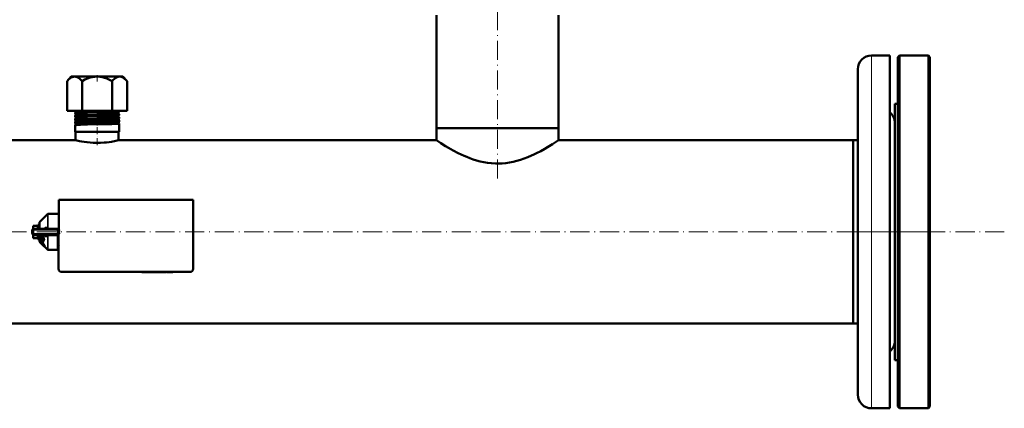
# Model space of a CAD drawing. Extents: x -1976 to 2357, y -1856 to 698.
# Tile 23 of 60: x 98 to 713, y -1856 to -1614. Entities that reach past the tile are written whole.
import ezdxf

# ---------------------------------------------------------------- set-up
doc = ezdxf.new("R2010")
doc.units = 0
doc.linetypes.add('DASHDOT', pattern=[18.5, 12, -3, 0.5, -3])

msp = doc.modelspace()

# ---------------------------------------------------------------- linework, layer by layer
at = {"color": 7, "linetype": 'DASHDOT', "lineweight": 18}
for p, q in [((396.57, -1712.86), (396.57, -1601.59)), ((712.97, -1746.13), (-419.83, -1746.13)), ((617.06, -1746.13), (671.07, -1746.13))]:
    msp.add_line(p, q, dxfattribs=at)
at = {"color": 7, "lineweight": 50}
for p, q in [((358.52, -1681.48), (358.52, -1610.87)), ((434.62, -1681.48), (434.62, -1610.87)), ((630.07, -1636.1), (641.57, -1636.1)), ((641.57, -1856.16), (641.57, -1636.1)), ((646.57, -1637.13), (647.57, -1636.13)), ((646.57, -1855.13), (646.57, -1637.13)), ((647.57, -1856.13), (647.57, -1636.13)), ((647.57, -1636.13), (665.57, -1636.13)), ((665.57, -1856.13), (665.57, -1636.13)), ((665.57, -1636.13), (666.57, -1637.13)), ((666.57, -1855.13), (666.57, -1637.13)), ((621.57, -1847.66), (621.57, -1644.6)), ((130.44, -1649.18), (127.88, -1652.04)), ((127.88, -1670.68), (127.88, -1652.05)), ((160.72, -1649.18), (130.44, -1649.18)), ((137.22, -1670.68), (137.22, -1652.05)), ((155.91, -1670.68), (155.91, -1652.05)), ((162.69, -1649.18), (160.72, -1649.18)), ((162.69, -1649.18), (165.25, -1652.04)), ((165.25, -1670.68), (165.25, -1652.05)), ((127.88, -1670.68), (137.22, -1670.68)), ((132.81, -1672.27), (132.81, -1671.63)), ((137.22, -1670.68), (155.91, -1670.68)), ((155.91, -1670.68), (165.25, -1670.68)), ((160.32, -1671.26), (160.32, -1670.68)), ((644.57, -1784.48), (644.57, -1666.13)), ((644.57, -1666.13), (646.57, -1666.13)), ((132.81, -1674.29), (132.81, -1673.62)), ((132.81, -1676.31), (132.81, -1675.6)), ((132.81, -1678.33), (132.81, -1677.58)), ((160.32, -1673.28), (160.32, -1672.63)), ((160.32, -1675.3), (160.32, -1674.61)), ((160.32, -1677.32), (160.32, -1676.59)), ((132.81, -1683.68), (132.81, -1679.56)), ((134.52, -1683.68), (132.81, -1683.68)), ((133.12, -1688.98), (133.12, -1683.68)), ((160.32, -1683.68), (134.52, -1683.68)), ((160.02, -1688.98), (160.02, -1683.68)), ((160.32, -1683.68), (160.32, -1678.57)), ((396.57, -1681.48), (358.52, -1681.48)), ((434.62, -1681.48), (358.52, -1681.48)), ((358.52, -1688.98), (358.52, -1681.48)), ((434.62, -1681.48), (396.57, -1681.48)), ((434.62, -1688.98), (434.62, -1681.48)), ((133.12, -1688.98), (-65.38, -1688.98)), ((358.52, -1688.98), (160.02, -1688.98)), ((618.57, -1688.98), (434.62, -1688.98)), ((618.57, -1773.53), (618.57, -1688.98)), ((618.57, -1688.98), (621.57, -1688.98)), ((618.57, -1688.98), (618.57, -1803.28)), ((122.57, -1726.13), (122.56, -1769.13)), ((206.57, -1726.13), (122.57, -1726.13)), ((206.56, -1769.13), (206.57, -1726.13)), ((110.77, -1739.92), (115.61, -1735.08)), ((116.1, -1734.88), (122.07, -1734.88)), ((122.07, -1735.06), (122.07, -1734.88)), ((122.57, -1735.06), (122.07, -1735.06)), ((106.07, -1747.13), (106.07, -1745.13)), ((106.21, -1744.6), (106.23, -1744.58)), ((106.57, -1742.24), (106.57, -1742.38)), ((109.07, -1742.24), (106.57, -1742.24)), ((106.57, -1743.82), (106.57, -1742.38)), ((106.57, -1743.82), (106.57, -1744.26)), ((107.07, -1744.13), (122.07, -1744.13)), ((109.57, -1741.63), (109.57, -1744.13)), ((110.39, -1741.63), (109.57, -1741.63)), ((110.39, -1741.63), (110.39, -1741.63)), ((110.57, -1741.63), (110.39, -1741.63)), ((110.57, -1741.78), (110.39, -1741.78)), ((110.57, -1742.2), (110.39, -1742.2)), ((110.57, -1742.87), (110.39, -1742.87)), ((110.57, -1743.74), (110.39, -1743.74)), ((110.51, -1744.13), (110.57, -1743.85)), ((110.57, -1743.28), (110.54, -1743.74)), ((110.57, -1742.59), (110.55, -1742.87)), ((110.55, -1743.52), (110.57, -1743.59)), ((110.57, -1742.67), (110.56, -1742.87)), ((110.56, -1742.72), (110.57, -1742.74)), ((110.57, -1744.06), (110.56, -1744.13)), ((110.57, -1744.13), (110.57, -1740.41)), ((114.2, -1743.56), (115.61, -1743.54)), ((114.4, -1744.13), (114.38, -1744.13)), ((122.07, -1744.13), (122.07, -1745.13)), ((122.07, -1744.13), (122.57, -1744.13)), ((122.07, -1745.13), (122.07, -1747.13)), ((106.21, -1747.65), (106.22, -1747.67)), ((106.57, -1748.07), (106.57, -1747.99)), ((106.57, -1748.44), (106.57, -1748.07)), ((106.57, -1749.88), (106.57, -1748.44)), ((106.57, -1749.88), (106.57, -1750.02)), ((109.07, -1750.02), (106.57, -1750.02)), ((107.07, -1748.13), (122.07, -1748.13)), ((109.57, -1748.13), (109.57, -1748.38)), ((109.57, -1748.38), (109.57, -1750.63)), ((110.49, -1750.63), (109.57, -1750.63)), ((110.57, -1749.02), (110.39, -1749.02)), ((110.57, -1749.79), (110.39, -1749.79)), ((110.57, -1750.32), (110.39, -1750.32)), ((110.57, -1750.6), (110.39, -1750.6)), ((110.53, -1748.38), (110.57, -1748.19)), ((110.57, -1748.74), (110.53, -1748.34)), ((110.57, -1748.61), (110.55, -1748.29)), ((110.57, -1749.4), (110.55, -1749.18)), ((110.57, -1749.31), (110.56, -1749.15)), ((110.57, -1751.84), (110.57, -1748.13)), ((111.97, -1750.96), (111.17, -1750.65)), ((112.88, -1748.37), (112.64, -1748.13)), ((112.7, -1751.23), (113.35, -1751.48)), ((113.53, -1751.29), (113.35, -1751.48)), ((115.61, -1748.71), (114.2, -1748.7)), ((114.41, -1748.13), (114.38, -1748.13)), ((115.61, -1748.71), (115.61, -1748.67)), ((122.07, -1747.13), (122.07, -1748.13)), ((122.07, -1757.38), (122.07, -1748.13)), ((111.16, -1752.73), (110.77, -1752.34)), ((111.3, -1752.3), (111.15, -1752.45)), ((111.57, -1753.16), (111.44, -1752.89)), ((111.46, -1753.18), (111.44, -1753.2)), ((111.46, -1753.18), (111.44, -1753.2)), ((112.69, -1752.74), (111.97, -1752.23)), ((112.35, -1754.03), (112.33, -1754.01)), ((112.47, -1753.86), (112.49, -1753.88)), ((112.85, -1752.58), (112.69, -1752.74)), ((113.25, -1754.83), (112.76, -1754.42)), ((112.9, -1754.28), (113.33, -1754.64)), ((115.61, -1757.17), (113.64, -1755.21)), ((113.83, -1755.05), (113.68, -1755.2)), ((116.1, -1757.38), (122.07, -1757.38)), ((122.07, -1754.65), (122.07, -1754.88)), ((122.54, -1754.65), (122.07, -1754.65)), ((122.56, -1757.2), (122.07, -1757.2)), ((124.56, -1771.13), (204.56, -1771.13)), ((174.49, -1771.13), (174.49, -1771.23)), ((176, -1771.23), (174.49, -1771.23)), ((176, -1771.13), (176, -1771.23)), ((176, -1771.23), (177.35, -1771.23)), ((177.35, -1771.13), (177.35, -1771.23)), ((177.56, -1771.23), (177.56, -1771.13)), ((177.56, -1771.23), (178.32, -1771.23)), ((178.32, -1771.13), (178.32, -1771.23)), ((178.32, -1771.23), (182.89, -1771.23)), ((182.89, -1771.13), (182.89, -1771.23)), ((185.36, -1771.23), (182.89, -1771.23)), ((185.35, -1771.13), (185.35, -1771.23)), ((186.08, -1771.23), (185.35, -1771.23)), ((186.08, -1771.13), (186.08, -1771.23)), ((186.08, -1771.23), (189.01, -1771.23)), ((189.01, -1771.13), (189.01, -1771.23)), ((189.67, -1771.23), (189.01, -1771.23)), ((189.67, -1771.13), (189.67, -1771.23)), ((189.93, -1771.23), (189.67, -1771.23)), ((189.93, -1771.13), (189.93, -1771.23)), ((190.3, -1771.13), (190.3, -1771.23)), ((191.61, -1771.23), (190.3, -1771.23)), ((191.61, -1771.13), (191.61, -1771.23)), ((192.63, -1771.23), (191.61, -1771.23)), ((192.63, -1771.13), (192.63, -1771.23)), ((193.94, -1771.23), (192.63, -1771.23)), ((193.94, -1771.13), (193.94, -1771.23)), ((618.57, -1803.28), (618.57, -1773.53)), ((644.57, -1826.13), (644.57, -1784.48)), ((618.57, -1803.28), (-325.43, -1803.28)), ((618.57, -1803.28), (621.57, -1803.28)), ((644.57, -1826.13), (646.57, -1826.13)), ((641.57, -1856.16), (630.07, -1856.16)), ((646.57, -1855.13), (647.57, -1856.13)), ((647.57, -1856.13), (665.57, -1856.13)), ((665.57, -1856.13), (666.57, -1855.13))]:
    msp.add_line(p, q, dxfattribs=at)
at = {"color": 7, "lineweight": 18}
for p, q in [((630.07, -1856.16), (630.07, -1636.1)), ((115.61, -1743.54), (115.61, -1735.08)), ((116.1, -1734.88), (116.1, -1743.5)), ((107.07, -1745.13), (106.07, -1745.13)), ((109.07, -1742.38), (106.57, -1742.38)), ((106.57, -1743.82), (109.07, -1743.82)), ((107.07, -1745.13), (107.07, -1744.13)), ((107.07, -1745.13), (107.07, -1747.13)), ((122.07, -1745.13), (107.07, -1745.13)), ((109.07, -1742.24), (109.07, -1742.38)), ((109.07, -1743.82), (109.07, -1742.38)), ((109.07, -1743.82), (109.07, -1744.13)), ((110.77, -1739.92), (110.77, -1744.13)), ((107.07, -1747.13), (106.07, -1747.13)), ((109.07, -1748.44), (106.57, -1748.44)), ((106.57, -1749.88), (109.07, -1749.88)), ((107.07, -1747.13), (122.07, -1747.13)), ((107.07, -1748.13), (107.07, -1747.13)), ((109.07, -1748.13), (109.07, -1748.44)), ((109.07, -1749.88), (109.07, -1748.44)), ((109.07, -1749.88), (109.07, -1750.02)), ((110.77, -1752.34), (110.77, -1748.13)), ((115.61, -1757.17), (115.61, -1748.71)), ((116.1, -1748.76), (116.1, -1757.38)), ((111.53, -1752.28), (111.38, -1752.43)), ((111.53, -1752.8), (111.44, -1752.89)), ((111.72, -1753.01), (111.57, -1753.16)), ((112.03, -1753.39), (111.88, -1753.54)), ((112.29, -1752.77), (112.14, -1752.92)), ((112.47, -1753.86), (112.33, -1754.01)), ((112.9, -1754.28), (112.76, -1754.42)), ((113.07, -1753.58), (112.92, -1753.74)), ((113.36, -1754.71), (113.25, -1754.83)), ((113.62, -1754.38), (113.47, -1754.53)), ((113.85, -1754.92), (113.7, -1755.07))]:
    msp.add_line(p, q, dxfattribs=at)
at = {"color": 7, "linetype": 'DASHDOT', "lineweight": 18, "ltscale": 0.103622}
msp.add_line((146.57, -1648.25), (146.57, -1652.39), dxfattribs=at)
at = {"color": 7, "linetype": 'DASHDOT', "lineweight": 18, "ltscale": 0.042798}
msp.add_line((146.57, -1672.25), (146.57, -1670.54), dxfattribs=at)
at = {"color": 7, "linetype": 'DASHDOT', "lineweight": 18, "ltscale": 0.045413}
msp.add_line((146.57, -1674.28), (146.57, -1672.46), dxfattribs=at)
at = {"color": 7, "linetype": 'DASHDOT', "lineweight": 18, "ltscale": 0.046475}
msp.add_line((146.57, -1676.3), (146.57, -1674.44), dxfattribs=at)
at = {"color": 7, "linetype": 'DASHDOT', "lineweight": 18, "ltscale": 0.047702}
msp.add_line((146.57, -1678.33), (146.57, -1676.42), dxfattribs=at)
at = {"color": 7, "linetype": 'DASHDOT', "lineweight": 18, "ltscale": 0.365924}
msp.add_line((146.57, -1691.97), (146.57, -1677.34), dxfattribs=at)
at = {"color": 7, "linetype": 'DASHDOT', "lineweight": 18, "ltscale": 0.45}
msp.add_line((105.57, -1745.13), (123.57, -1745.13), dxfattribs=at)
at = {"color": 7, "linetype": 'DASHDOT', "lineweight": 18, "ltscale": 0.060016}
msp.add_line((107.07, -1744.93), (107.07, -1747.33), dxfattribs=at)
at = {"color": 7, "linetype": 'DASHDOT', "lineweight": 18, "ltscale": 0.450015}
msp.add_line((123.57, -1747.13), (105.56, -1747.13), dxfattribs=at)
at = {"color": 7, "linetype": 'DASHDOT', "lineweight": 18, "ltscale": 0.003015}
msp.add_line((179.61, -1771.12), (179.61, -1771.24), dxfattribs=at)
at = {"color": 7, "linetype": 'DASHDOT', "lineweight": 18, "ltscale": 0.003018}
msp.add_line((182.91, -1771.12), (182.91, -1771.24), dxfattribs=at)
at = {"color": 7, "lineweight": 50}
for points in [[(127.88, -1652.05), (128.76, -1651.13), (129.59, -1650.42), (130.36, -1649.89), (131.1, -1649.53), (131.86, -1649.3), (132.61, -1649.24), (133.36, -1649.33), (134.12, -1649.58), (134.91, -1649.99), (135.63, -1650.51), (136.4, -1651.19), (137.22, -1652.05)], [(137.22, -1652.05), (138.99, -1651.13), (140.63, -1650.42), (142.18, -1649.89), (143.67, -1649.53), (145.19, -1649.3), (146.68, -1649.24), (148.18, -1649.33), (149.7, -1649.58), (151.27, -1649.99), (152.73, -1650.51), (154.26, -1651.19), (155.91, -1652.05)], [(160.77, -1649.24), (160.23, -1649.25), (159.69, -1649.35), (159.14, -1649.52), (158.72, -1649.71), (158.29, -1649.95), (157.4, -1650.59), (156.44, -1651.47), (155.91, -1652.05)], [(160.77, -1649.24), (161.49, -1649.35), (162.22, -1649.61), (162.98, -1650.02), (163.77, -1650.6), (164.61, -1651.37), (165.25, -1652.05)], [(132.83, -1671.62), (132.88, -1671.6), (133.1, -1671.57), (134.52, -1671.47)], [(134.52, -1671.47), (136.19, -1671.41), (140.53, -1671.28), (152.05, -1671.01), (155.61, -1670.91), (158.61, -1670.8), (159.89, -1670.72), (160.22, -1670.68)], [(134.52, -1672.11), (136.18, -1672.04), (140.53, -1671.91), (149.96, -1671.68), (155.83, -1671.53), (159.12, -1671.39), (160.03, -1671.33), (160.25, -1671.29), (160.31, -1671.28)], [(132.81, -1672.27), (132.81, -1672.27), (132.81, -1672.26), (132.81, -1672.26), (132.83, -1672.25), (133.01, -1672.21), (133.36, -1672.18), (134.52, -1672.11)], [(132.81, -1674.29), (132.81, -1674.28), (132.81, -1674.28), (132.82, -1674.27), (132.85, -1674.26), (133.19, -1674.21), (134.52, -1674.12)], [(132.81, -1676.31), (132.81, -1676.3), (132.81, -1676.3), (132.81, -1676.3), (132.83, -1676.29), (133.01, -1676.25), (133.36, -1676.21), (134.52, -1676.14)], [(132.81, -1678.33), (132.81, -1678.33), (132.81, -1678.32), (132.81, -1678.32), (132.83, -1678.31), (132.99, -1678.28), (133.31, -1678.24), (134.52, -1678.17)], [(132.82, -1673.6), (132.87, -1673.59), (133.09, -1673.55), (134.52, -1673.46)], [(132.82, -1675.59), (132.88, -1675.57), (133.17, -1675.53), (134.52, -1675.44)], [(132.82, -1677.57), (132.86, -1677.55), (133.07, -1677.52), (134.52, -1677.42)], [(134.52, -1673.46), (136.19, -1673.39), (140.54, -1673.26), (146.37, -1673.13), (154.3, -1672.93), (158.43, -1672.79), (159.73, -1672.72), (160.26, -1672.66), (160.3, -1672.64), (160.32, -1672.64), (160.32, -1672.63), (160.32, -1672.63), (160.32, -1672.63)], [(134.52, -1674.12), (136.19, -1674.06), (140.53, -1673.93), (152.24, -1673.64), (155.84, -1673.54), (158.72, -1673.43), (160.05, -1673.34), (160.26, -1673.31), (160.31, -1673.29)], [(134.52, -1675.44), (138.49, -1675.3), (146.31, -1675.11), (149.92, -1675.03), (155.86, -1674.87), (158.7, -1674.76), (160.05, -1674.67), (160.29, -1674.63), (160.32, -1674.62), (160.32, -1674.61), (160.32, -1674.61)], [(134.52, -1676.14), (138.55, -1676), (146.44, -1675.8), (155.15, -1675.58), (156.8, -1675.53), (159.34, -1675.42), (160.06, -1675.36), (160.27, -1675.33), (160.31, -1675.31)], [(134.52, -1677.42), (138.55, -1677.28), (146.51, -1677.09), (155.2, -1676.87), (156.86, -1676.82), (159.37, -1676.71), (160.07, -1676.65), (160.3, -1676.61), (160.32, -1676.6), (160.32, -1676.6), (160.32, -1676.59), (160.32, -1676.59)], [(134.52, -1678.17), (136.19, -1678.1), (140.55, -1677.97), (152.02, -1677.69), (156.97, -1677.55), (159.24, -1677.45), (160.15, -1677.37), (160.28, -1677.34), (160.32, -1677.33)], [(132.81, -1679.55), (132.82, -1679.54), (132.86, -1679.53), (133.06, -1679.49), (133.41, -1679.46), (134.52, -1679.4)], [(134.52, -1679.4), (136.19, -1679.33), (140.55, -1679.2), (149.8, -1678.99), (155.8, -1678.83), (157.86, -1678.76), (159.69, -1678.66), (160.25, -1678.6), (160.3, -1678.59), (160.32, -1678.58), (160.32, -1678.57), (160.32, -1678.57), (160.32, -1678.57)], [(160.02, -1688.98), (158.16, -1689.39), (155.6, -1689.85), (154.06, -1690.08), (152.51, -1690.27), (150.89, -1690.42), (148.64, -1690.55), (146.35, -1690.58), (144.07, -1690.53), (142.17, -1690.41), (140.35, -1690.24), (138.56, -1690.01), (136.93, -1689.75), (135.48, -1689.49), (133.12, -1688.98)], [(434.62, -1688.98), (430.96, -1691.34), (427.82, -1693.26), (426, -1694.31), (423.51, -1695.69), (420.83, -1697.07), (419.28, -1697.81), (417.69, -1698.54), (415.49, -1699.48), (413.21, -1700.35), (410.85, -1701.16), (408.64, -1701.81), (406.37, -1702.37), (404.06, -1702.83), (401.71, -1703.18), (399.56, -1703.38), (397.39, -1703.48), (395.22, -1703.47), (392.79, -1703.32), (390.38, -1703.04), (388.01, -1702.64), (385.68, -1702.12), (383.48, -1701.53), (381.34, -1700.85), (379.25, -1700.11), (377.42, -1699.39), (375.64, -1698.63), (373.83, -1697.81), (372.09, -1696.96), (368.89, -1695.3), (365.94, -1693.63), (364.17, -1692.58), (361.22, -1690.74), (358.52, -1688.98)], [(114.2, -1743.56), (114.16, -1743.73), (114.08, -1743.9), (113.98, -1744.02), (113.84, -1744.1), (113.72, -1744.13)], [(115.61, -1743.54), (115.61, -1743.6), (115.58, -1743.71), (115.5, -1743.81), (115.39, -1743.9), (115.12, -1744.02), (114.89, -1744.08), (114.4, -1744.13)], [(112.62, -1748.13), (112.74, -1749.27), (112.99, -1750.39), (113.35, -1751.48)], [(112.88, -1748.37), (113, -1749.37), (113.22, -1750.34), (113.53, -1751.29)], [(114.2, -1748.7), (114.16, -1748.52), (114.08, -1748.36), (113.98, -1748.24), (113.84, -1748.15), (113.72, -1748.13)], [(110.8, -1752.36), (110.88, -1752.55), (111.07, -1752.79), (111.44, -1753.2)], [(111.12, -1752.59), (111.13, -1752.49), (111.15, -1752.45)], [(111.63, -1753.37), (111.33, -1753.01), (111.15, -1752.71), (111.12, -1752.59)], [(111.15, -1752.45), (111.19, -1752.42), (111.32, -1752.42), (111.38, -1752.43)], [(111.3, -1752.3), (111.35, -1752.27), (111.4, -1752.26), (111.53, -1752.28)], [(111.38, -1752.43), (111.72, -1752.6), (112.14, -1752.92)], [(111.46, -1752.82), (111.49, -1752.8), (111.52, -1752.8), (111.6, -1752.82)], [(111.53, -1752.28), (111.8, -1752.39), (112.11, -1752.62), (112.29, -1752.77)], [(111.6, -1752.82), (111.74, -1752.89), (111.97, -1753.05), (112.12, -1753.18)], [(112.87, -1754.63), (112.22, -1754), (111.63, -1753.37)], [(113.37, -1754.85), (113.36, -1754.86), (113.35, -1754.86), (113.32, -1754.86), (113.25, -1754.83)], [(113.64, -1755.21), (113.56, -1755.19), (113.35, -1755.05)], [(113.47, -1754.53), (113.61, -1754.81), (113.7, -1755.07)], [(113.62, -1754.38), (113.8, -1754.75), (113.85, -1754.92)], [(113.7, -1755.07), (113.7, -1755.14), (113.7, -1755.17), (113.68, -1755.2)], [(113.85, -1754.92), (113.85, -1755), (113.84, -1755.04), (113.83, -1755.05)]]:
    msp.add_lwpolyline(points, dxfattribs=at)
at = {"color": 7, "lineweight": 18}
for points in [[(113.24, -1744.13), (113.49, -1743.85), (113.8, -1743.66), (114, -1743.59), (114.2, -1743.56)], [(115.87, -1744.13), (116.01, -1743.9), (116.09, -1743.63), (116.1, -1743.5)], [(114.2, -1748.7), (113.94, -1748.66), (113.69, -1748.55), (113.45, -1748.36), (113.24, -1748.13)], [(115.61, -1748.67), (115.58, -1748.56), (115.48, -1748.43)]]:
    msp.add_lwpolyline(points, dxfattribs=at)
at = {"color": 7, "lineweight": 50}
for centre, radius, start, end in [((630.07, -1644.6), 8.5, 90, 179.99999), ((132.83, -1671.64), 0.0275, 100.10613, 157.44362), ((132.53, -1670.95), 0.734, 293.88432, 1.29147), ((132.52, -1670.94), 0.742, 1.02702, 20.79278), ((160.62, -1671.95), 0.735, 177.98693, 244.79972), ((160.62, -1671.94), 0.734, 115.22058, 178.43024), ((160.3, -1671.25), 0.0253, 282.05517, 339.62182), ((636.07, -1678.1), 8.5, 0, 49.67979), ((132.83, -1672.26), 0.0228, 198.21551, 255.9787), ((132.83, -1673.62), 0.0223, 103.92271, 161.48661), ((132.82, -1674.28), 0.0192, 194.81372, 251.72189), ((132.82, -1675.6), 0.0186, 108.14649, 164.96748), ((132.82, -1676.3), 0.0165, 191.89907, 247.44761), ((132.82, -1677.58), 0.0158, 112.51643, 168.07486), ((132.49, -1672.94), 0.735, 0.83424, 63.43434), ((132.49, -1672.94), 0.735, 296.54232, 1.23504), ((132.46, -1674.94), 0.736, 0.88154, 60.61234), ((132.46, -1674.94), 0.736, 299.35358, 1.20229), ((132.42, -1676.94), 0.737, 0.92047, 57.63951), ((132.42, -1676.94), 0.738, 302.32569, 1.16206), ((160.66, -1673.94), 0.735, 117.95368, 178.38654), ((160.66, -1673.94), 0.736, 178.03701, 242.0615), ((160.69, -1675.94), 0.737, 178.08288, 239.15727), ((160.69, -1675.94), 0.737, 120.85068, 178.35357), ((160.73, -1677.94), 0.738, 123.88634, 178.31796), ((160.73, -1677.94), 0.738, 178.10558, 236.12658), ((160.3, -1672.63), 0.0246, 20.41831, 77.98746), ((160.3, -1673.27), 0.0209, 286.09818, 343.50233), ((160.31, -1674.61), 0.0202, 16.63426, 73.93678), ((160.31, -1675.29), 0.0177, 290.35765, 346.67711), ((160.31, -1676.59), 0.0171, 13.43346, 69.69084), ((160.31, -1677.31), 0.0154, 294.87964, 349.4653), ((132.82, -1678.33), 0.0145, 189.29973, 242.87633), ((132.39, -1678.94), 0.738, 0.94142, 54.53917), ((132.38, -1678.94), 0.738, 305.43491, 1.12889), ((132.82, -1679.56), 0.0138, 117.03678, 170.49585), ((160.31, -1678.57), 0.0148, 10.68332, 65.38297), ((116.1, -1735.58), 0.7, 90, 135.0001), ((107.07, -1745.13), 1, 90, 180.00001), ((107.07, -1745.13), 1.01, 166.244, 179.81645), ((109.07, -1741.74), 0.5, 270, 0), ((112.4, -1742.88), 2.12, 149.937, 161.4377), ((118.12, -1744.79), 7.97, 161.51402, 166.04314), ((131.18, -1748.01), 21.23, 166.24687, 168.41525), ((111.27, -1740.41), 0.7, 134.9999, 180.00001), ((107.07, -1747.13), 1, 180.00001, 270), ((109.07, -1750.52), 0.5, 360, 90), ((83.97, -1743), 27.1, 347.16867, 348.55567), ((99.52, -1746.57), 11.33, 343.51282, 347.01123), ((107.22, -1748.86), 3.49, 335.18316, 343.32925), ((110.49, -1750.47), 0.155, 270.67921, 298.25271), ((111.27, -1751.84), 0.7, 179.99999, 225), ((138.15, -1751.54), 26.18, 178.73919, 181.52305), ((140.76, -1752.25), 28.08, 177.93171, 181.01267), ((140.67, -1752.41), 27.82, 177.71643, 180.36156), ((114.38, -1751.16), 3.03, 82.35637, 89.39186), ((114.53, -1750.04), 1.9, 70.72183, 82.47639), ((114.85, -1749.18), 0.984, 50.47326, 72.0027), ((111.52, -1752.87), 0.0844, 142.22808, 195.76706), ((114.96, -1750.72), 4.18, 215.65702, 222.45009), ((112.51, -1752.43), 0.981, 203.22038, 215.8096), ((115.08, -1750.61), 4.13, 215.47971, 222.35448), ((120.16, -1746.1), 11.13, 221.92856, 225.25108), ((120.25, -1746.02), 11.04, 221.87848, 225.22638), ((107.75, -1758.02), 6.52, 42.45276, 47.90414), ((107.2, -1758.42), 7.39, 39.32748, 48.05939), ((107.48, -1758.14), 7.21, 39.13209, 48.08192), ((123.55, -1742.83), 15.84, 224.99395, 227.05538), ((123.5, -1742.88), 15.56, 224.98365, 227.08057), ((107.14, -1758.68), 7.42, 39.484, 43.08902), ((108.55, -1757.54), 5.6, 35.21085, 39.56923), ((117.75, -1749.57), 7.03, 226.01196, 231.24167), ((108.71, -1757.27), 5.5, 29.92081, 40.01867), ((108.91, -1757.06), 5.42, 29.62057, 39.86754), ((110.94, -1755.88), 2.7, 28.50223, 35.63683), ((112.66, -1754.96), 0.739, 13.90921, 29.73264), ((113.3, -1754.81), 0.0808, 328.14415, 19.77406), ((113.64, -1755.15), 0.0613, 264.0848, 312.07863), ((116.1, -1756.68), 0.7, 224.99995, 270), ((121.57, -1754.88), 1, 1.09446, 60.00091), ((124.56, -1769.13), 2, 179.99936, 269.99936), ((204.56, -1769.13), 2, 269.99936, 359.99936), ((636.07, -1814.16), 8.5, 310.32021, 360), ((630.07, -1847.66), 8.5, 179.99999, 270)]:
    msp.add_arc(centre, radius, start, end, dxfattribs=at)
at = {"color": 7, "lineweight": 18}
for centre, radius, start, end in [((115.04, -1748.8), 1.07, 20.52413, 38.58851), ((115.13, -1748.76), 0.975, 359.92977, 20.38243), ((123.39, -1758.47), 5.04, 99.41855, 105.23346)]:
    msp.add_arc(centre, radius, start, end, dxfattribs=at)
for centre, major_axis, ratio, start_param, end_param in [((109.07, -1741.94), (0.5, 0), 0.866025, 4.712389, 6.283185), ((109.07, -1743.39), (0.5, 0), 0.866025, 4.712389, 6.283185), ((109.07, -1748.87), (0.5, 0), 0.866025, 0, 1.570796), ((109.07, -1750.31), (0.5, 0), 0.866025, 0, 1.570796), ((121.57, -1754.82), (1, 0), 0.993448, 0.019286, 1.047213)]:
    msp.add_ellipse(centre, major_axis=major_axis, ratio=ratio, start_param=start_param, end_param=end_param, dxfattribs=at)
at = {"color": 7, "lineweight": 50}
for centre, major_axis, ratio, start_param, end_param in [((110.48, -1744.94), (-0.12, -3.31), 0.202133, 3.189895, 3.45), ((116.1, -1743.66), (0.7, 0), 0.234012, 1.570796, 2.356196), ((110.48, -1747.3), (-0.19, -3.33), 0.196372, 0.14867, 0.408775), ((259.14, -1617.89), (148.2, 134.83), 0.055003, 2.933543, 3.01653), ((116.1, -1748.6), (-0.7, 0), 0.234017, 0.785397, 1.570796)]:
    msp.add_ellipse(centre, major_axis=major_axis, ratio=ratio, start_param=start_param, end_param=end_param, dxfattribs=at)

doc.saveas('drawing.dxf')
